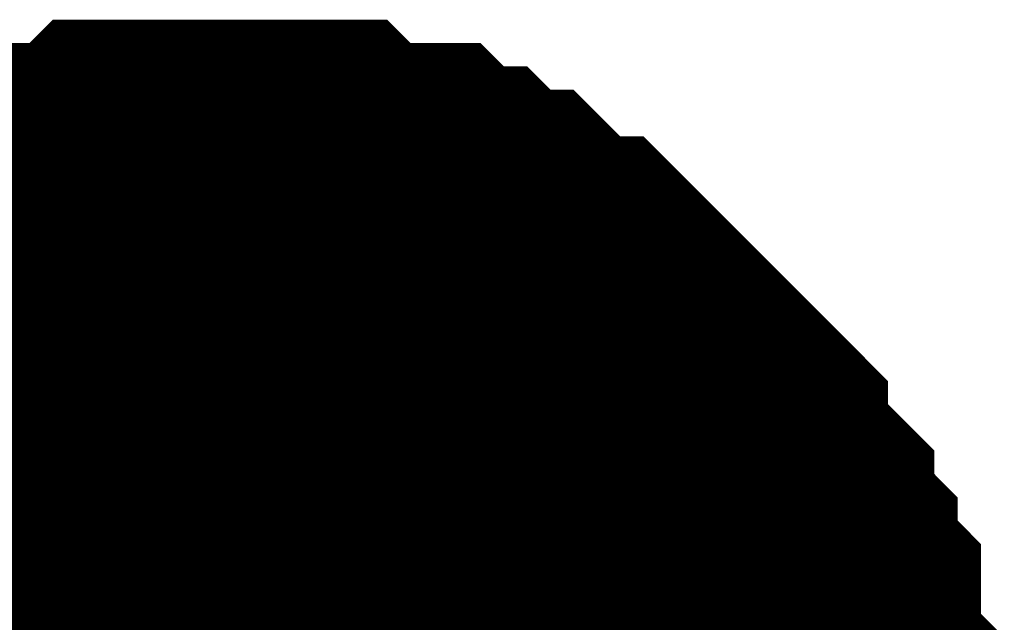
# Model space of a CAD drawing. Header units: inches. Extents: x 0 to 292, y 0 to 193.
# Tile 144 of 189: x 212.166 to 212.99, y 62.271 to 62.775. Entities that reach past the tile are written whole.
import ezdxf

# ---------------------------------------------------------------- set-up
doc = ezdxf.new("R2010")
doc.units = ezdxf.units.IN
doc.layers.add('Sheet', color=255, linetype='Continuous')

msp = doc.modelspace()

# ---------------------------------------------------------------- linework, layer by layer
at = {"layer": 'Sheet'}
for points in [[(212.00241, 62.508, 0.29972, 0.29972, 0), (212.02189, 62.5275, 0.29972, 0.29972, 0), (212.04138, 62.5275, 0.29972, 0.29972, 0), (212.06086, 62.54699, 0.29972, 0.29972, 0), (212.08034, 62.56648, 0.29972, 0.29972, 0), (212.09983, 62.56648, 0.29972, 0.29972, 0), (212.13879, 62.58597, 0.29972, 0.29972, 0), (212.15828, 62.58597, 0.29972, 0.29972, 0), (212.17776, 62.60546, 0.29972, 0.29972, 0), (212.19725, 62.60546, 0.29972, 0.29972, 0), (212.23621, 62.60546, 0.29972, 0.29972, 0), (212.2557, 62.62495, 0.29972, 0.29972, 0), (212.27518, 62.62495, 0.29972, 0.29972, 0), (212.31415, 62.62495, 0.29972, 0.29972, 0), (212.33363, 62.62495, 0.29972, 0.29972, 0)], [(212.00241, 62.508, 0.29972, 0.29972, 0), (212.02189, 62.5275, 0.29972, 0.29972, 0), (212.04138, 62.5275, 0.29972, 0.29972, 0), (212.06086, 62.54699, 0.29972, 0.29972, 0), (212.08034, 62.56648, 0.29972, 0.29972, 0), (212.09983, 62.56648, 0.29972, 0.29972, 0), (212.13879, 62.58597, 0.29972, 0.29972, 0), (212.15828, 62.58597, 0.29972, 0.29972, 0), (212.17776, 62.60546, 0.29972, 0.29972, 0), (212.19725, 62.60546, 0.29972, 0.29972, 0), (212.23621, 62.60546, 0.29972, 0.29972, 0), (212.2557, 62.62495, 0.29972, 0.29972, 0), (212.27518, 62.62495, 0.29972, 0.29972, 0), (212.31415, 62.62495, 0.29972, 0.29972, 0), (212.33363, 62.62495, 0.29972, 0.29972, 0)], [(212.00241, 62.508, 0.29972, 0.29972, 0), (212.02189, 62.5275, 0.29972, 0.29972, 0), (212.04138, 62.5275, 0.29972, 0.29972, 0), (212.06086, 62.54699, 0.29972, 0.29972, 0), (212.08034, 62.56648, 0.29972, 0.29972, 0), (212.09983, 62.56648, 0.29972, 0.29972, 0), (212.13879, 62.58597, 0.29972, 0.29972, 0), (212.15828, 62.58597, 0.29972, 0.29972, 0), (212.17776, 62.60546, 0.29972, 0.29972, 0), (212.19725, 62.60546, 0.29972, 0.29972, 0), (212.23621, 62.60546, 0.29972, 0.29972, 0), (212.2557, 62.62495, 0.29972, 0.29972, 0), (212.27518, 62.62495, 0.29972, 0.29972, 0), (212.31415, 62.62495, 0.29972, 0.29972, 0), (212.33363, 62.62495, 0.29972, 0.29972, 0)], [(212.00241, 62.508, 0.29972, 0.29972, 0), (212.02189, 62.5275, 0.29972, 0.29972, 0), (212.04138, 62.5275, 0.29972, 0.29972, 0), (212.06086, 62.54699, 0.29972, 0.29972, 0), (212.08034, 62.56648, 0.29972, 0.29972, 0), (212.09983, 62.56648, 0.29972, 0.29972, 0), (212.13879, 62.58597, 0.29972, 0.29972, 0), (212.15828, 62.58597, 0.29972, 0.29972, 0), (212.17776, 62.60546, 0.29972, 0.29972, 0), (212.19725, 62.60546, 0.29972, 0.29972, 0), (212.23621, 62.60546, 0.29972, 0.29972, 0), (212.2557, 62.62495, 0.29972, 0.29972, 0), (212.27518, 62.62495, 0.29972, 0.29972, 0), (212.31415, 62.62495, 0.29972, 0.29972, 0), (212.33363, 62.62495, 0.29972, 0.29972, 0)], [(212.00241, 62.508, 0.29972, 0.29972, 0), (212.02189, 62.5275, 0.29972, 0.29972, 0), (212.04138, 62.5275, 0.29972, 0.29972, 0), (212.06086, 62.54699, 0.29972, 0.29972, 0), (212.08034, 62.56648, 0.29972, 0.29972, 0), (212.09983, 62.56648, 0.29972, 0.29972, 0), (212.13879, 62.58597, 0.29972, 0.29972, 0), (212.15828, 62.58597, 0.29972, 0.29972, 0), (212.17776, 62.60546, 0.29972, 0.29972, 0), (212.19725, 62.60546, 0.29972, 0.29972, 0), (212.23621, 62.60546, 0.29972, 0.29972, 0), (212.2557, 62.62495, 0.29972, 0.29972, 0), (212.27518, 62.62495, 0.29972, 0.29972, 0), (212.31415, 62.62495, 0.29972, 0.29972, 0), (212.33363, 62.62495, 0.29972, 0.29972, 0)], [(212.00241, 62.508, 0.29972, 0.29972, 0), (212.02189, 62.5275, 0.29972, 0.29972, 0), (212.04138, 62.5275, 0.29972, 0.29972, 0), (212.06086, 62.54699, 0.29972, 0.29972, 0), (212.08034, 62.56648, 0.29972, 0.29972, 0), (212.09983, 62.56648, 0.29972, 0.29972, 0), (212.13879, 62.58597, 0.29972, 0.29972, 0), (212.15828, 62.58597, 0.29972, 0.29972, 0), (212.17776, 62.60546, 0.29972, 0.29972, 0), (212.19725, 62.60546, 0.29972, 0.29972, 0), (212.23621, 62.60546, 0.29972, 0.29972, 0), (212.2557, 62.62495, 0.29972, 0.29972, 0), (212.27518, 62.62495, 0.29972, 0.29972, 0), (212.31415, 62.62495, 0.29972, 0.29972, 0), (212.33363, 62.62495, 0.29972, 0.29972, 0)], [(212.00241, 62.508, 0.29972, 0.29972, 0), (212.02189, 62.5275, 0.29972, 0.29972, 0), (212.04138, 62.5275, 0.29972, 0.29972, 0), (212.06086, 62.54699, 0.29972, 0.29972, 0), (212.08034, 62.56648, 0.29972, 0.29972, 0), (212.09983, 62.56648, 0.29972, 0.29972, 0), (212.13879, 62.58597, 0.29972, 0.29972, 0), (212.15828, 62.58597, 0.29972, 0.29972, 0), (212.17776, 62.60546, 0.29972, 0.29972, 0), (212.19725, 62.60546, 0.29972, 0.29972, 0), (212.23621, 62.60546, 0.29972, 0.29972, 0), (212.2557, 62.62495, 0.29972, 0.29972, 0), (212.27518, 62.62495, 0.29972, 0.29972, 0), (212.31415, 62.62495, 0.29972, 0.29972, 0), (212.33363, 62.62495, 0.29972, 0.29972, 0)], [(212.33363, 62.62495, 0.29972, 0.29972, 0), (212.33363, 62.62495, 0.29972, 0.29972, 0)], [(212.33363, 62.62495, 0.29972, 0.29972, 0), (212.35311, 62.62495, 0.29972, 0.29972, 0), (212.39208, 62.62495, 0.29972, 0.29972, 0), (212.41157, 62.62495, 0.29972, 0.29972, 0), (212.43105, 62.60546, 0.29972, 0.29972, 0), (212.45053, 62.60546, 0.29972, 0.29972, 0), (212.4895, 62.60546, 0.29972, 0.29972, 0), (212.50898, 62.58597, 0.29972, 0.29972, 0), (212.52847, 62.58597, 0.29972, 0.29972, 0), (212.54795, 62.56648, 0.29972, 0.29972, 0), (212.56744, 62.56648, 0.29972, 0.29972, 0), (212.58692, 62.54699, 0.29972, 0.29972, 0), (212.6064, 62.5275, 0.29972, 0.29972, 0), (212.62589, 62.5275, 0.29972, 0.29972, 0), (212.64537, 62.508, 0.29972, 0.29972, 0), (212.66485, 62.48851, 0.29972, 0.29972, 0), (212.68434, 62.46902, 0.29972, 0.29972, 0), (212.70382, 62.44953, 0.29972, 0.29972, 0), (212.72331, 62.43004, 0.29972, 0.29972, 0), (212.74279, 62.41055, 0.29972, 0.29972, 0), (212.74279, 62.39106, 0.29972, 0.29972, 0), (212.76227, 62.37157, 0.29972, 0.29972, 0), (212.78176, 62.35208, 0.29972, 0.29972, 0), (212.78176, 62.33258, 0.29972, 0.29972, 0), (212.80124, 62.31309, 0.29972, 0.29972, 0), (212.80124, 62.2936, 0.29972, 0.29972, 0), (212.82072, 62.27411, 0.29972, 0.29972, 0), (212.82072, 62.23513, 0.29972, 0.29972, 0), (212.82072, 62.21564, 0.29972, 0.29972, 0), (212.84021, 62.19615, 0.29972, 0.29972, 0), (212.84021, 62.17666, 0.29972, 0.29972, 0), (212.84021, 62.13767, 0.29972, 0.29972, 0), (212.84021, 62.11818, 0.29972, 0.29972, 0)], [(212.33363, 62.62495, 0.29972, 0.29972, 0), (212.33363, 62.62495, 0.29972, 0.29972, 0)], [(212.33363, 62.62495, 0.29972, 0.29972, 0), (212.35311, 62.62495, 0.29972, 0.29972, 0), (212.39208, 62.62495, 0.29972, 0.29972, 0), (212.41157, 62.62495, 0.29972, 0.29972, 0), (212.43105, 62.60546, 0.29972, 0.29972, 0), (212.45053, 62.60546, 0.29972, 0.29972, 0), (212.4895, 62.60546, 0.29972, 0.29972, 0), (212.50898, 62.58597, 0.29972, 0.29972, 0), (212.52847, 62.58597, 0.29972, 0.29972, 0), (212.54795, 62.56648, 0.29972, 0.29972, 0), (212.56744, 62.56648, 0.29972, 0.29972, 0), (212.58692, 62.54699, 0.29972, 0.29972, 0), (212.6064, 62.5275, 0.29972, 0.29972, 0), (212.62589, 62.5275, 0.29972, 0.29972, 0), (212.64537, 62.508, 0.29972, 0.29972, 0), (212.66485, 62.48851, 0.29972, 0.29972, 0), (212.68434, 62.46902, 0.29972, 0.29972, 0), (212.70382, 62.44953, 0.29972, 0.29972, 0), (212.72331, 62.43004, 0.29972, 0.29972, 0), (212.74279, 62.41055, 0.29972, 0.29972, 0), (212.74279, 62.39106, 0.29972, 0.29972, 0), (212.76227, 62.37157, 0.29972, 0.29972, 0), (212.78176, 62.35208, 0.29972, 0.29972, 0), (212.78176, 62.33258, 0.29972, 0.29972, 0), (212.80124, 62.31309, 0.29972, 0.29972, 0), (212.80124, 62.2936, 0.29972, 0.29972, 0), (212.82072, 62.27411, 0.29972, 0.29972, 0), (212.82072, 62.23513, 0.29972, 0.29972, 0), (212.82072, 62.21564, 0.29972, 0.29972, 0), (212.84021, 62.19615, 0.29972, 0.29972, 0), (212.84021, 62.17666, 0.29972, 0.29972, 0), (212.84021, 62.13767, 0.29972, 0.29972, 0), (212.84021, 62.11818, 0.29972, 0.29972, 0)], [(212.33363, 62.62495, 0.29972, 0.29972, 0), (212.33363, 62.62495, 0.29972, 0.29972, 0)], [(212.33363, 62.62495, 0.29972, 0.29972, 0), (212.35311, 62.62495, 0.29972, 0.29972, 0), (212.39208, 62.62495, 0.29972, 0.29972, 0), (212.41157, 62.62495, 0.29972, 0.29972, 0), (212.43105, 62.60546, 0.29972, 0.29972, 0), (212.45053, 62.60546, 0.29972, 0.29972, 0), (212.4895, 62.60546, 0.29972, 0.29972, 0), (212.50898, 62.58597, 0.29972, 0.29972, 0), (212.52847, 62.58597, 0.29972, 0.29972, 0), (212.54795, 62.56648, 0.29972, 0.29972, 0), (212.56744, 62.56648, 0.29972, 0.29972, 0), (212.58692, 62.54699, 0.29972, 0.29972, 0), (212.6064, 62.5275, 0.29972, 0.29972, 0), (212.62589, 62.5275, 0.29972, 0.29972, 0), (212.64537, 62.508, 0.29972, 0.29972, 0), (212.66485, 62.48851, 0.29972, 0.29972, 0), (212.68434, 62.46902, 0.29972, 0.29972, 0), (212.70382, 62.44953, 0.29972, 0.29972, 0), (212.72331, 62.43004, 0.29972, 0.29972, 0), (212.74279, 62.41055, 0.29972, 0.29972, 0), (212.74279, 62.39106, 0.29972, 0.29972, 0), (212.76227, 62.37157, 0.29972, 0.29972, 0), (212.78176, 62.35208, 0.29972, 0.29972, 0), (212.78176, 62.33258, 0.29972, 0.29972, 0), (212.80124, 62.31309, 0.29972, 0.29972, 0), (212.80124, 62.2936, 0.29972, 0.29972, 0), (212.82072, 62.27411, 0.29972, 0.29972, 0), (212.82072, 62.23513, 0.29972, 0.29972, 0), (212.82072, 62.21564, 0.29972, 0.29972, 0), (212.84021, 62.19615, 0.29972, 0.29972, 0), (212.84021, 62.17666, 0.29972, 0.29972, 0), (212.84021, 62.13767, 0.29972, 0.29972, 0), (212.84021, 62.11818, 0.29972, 0.29972, 0)], [(212.33363, 62.62495, 0.29972, 0.29972, 0), (212.33363, 62.62495, 0.29972, 0.29972, 0)], [(212.33363, 62.62495, 0.29972, 0.29972, 0), (212.35311, 62.62495, 0.29972, 0.29972, 0), (212.39208, 62.62495, 0.29972, 0.29972, 0), (212.41157, 62.62495, 0.29972, 0.29972, 0), (212.43105, 62.60546, 0.29972, 0.29972, 0), (212.45053, 62.60546, 0.29972, 0.29972, 0), (212.4895, 62.60546, 0.29972, 0.29972, 0), (212.50898, 62.58597, 0.29972, 0.29972, 0), (212.52847, 62.58597, 0.29972, 0.29972, 0), (212.54795, 62.56648, 0.29972, 0.29972, 0), (212.56744, 62.56648, 0.29972, 0.29972, 0), (212.58692, 62.54699, 0.29972, 0.29972, 0), (212.6064, 62.5275, 0.29972, 0.29972, 0), (212.62589, 62.5275, 0.29972, 0.29972, 0), (212.64537, 62.508, 0.29972, 0.29972, 0), (212.66485, 62.48851, 0.29972, 0.29972, 0), (212.68434, 62.46902, 0.29972, 0.29972, 0), (212.70382, 62.44953, 0.29972, 0.29972, 0), (212.72331, 62.43004, 0.29972, 0.29972, 0), (212.74279, 62.41055, 0.29972, 0.29972, 0), (212.74279, 62.39106, 0.29972, 0.29972, 0), (212.76227, 62.37157, 0.29972, 0.29972, 0), (212.78176, 62.35208, 0.29972, 0.29972, 0), (212.78176, 62.33258, 0.29972, 0.29972, 0), (212.80124, 62.31309, 0.29972, 0.29972, 0), (212.80124, 62.2936, 0.29972, 0.29972, 0), (212.82072, 62.27411, 0.29972, 0.29972, 0), (212.82072, 62.23513, 0.29972, 0.29972, 0), (212.82072, 62.21564, 0.29972, 0.29972, 0), (212.84021, 62.19615, 0.29972, 0.29972, 0), (212.84021, 62.17666, 0.29972, 0.29972, 0), (212.84021, 62.13767, 0.29972, 0.29972, 0), (212.84021, 62.11818, 0.29972, 0.29972, 0)], [(212.33363, 62.62495, 0.29972, 0.29972, 0), (212.33363, 62.62495, 0.29972, 0.29972, 0)], [(212.33363, 62.62495, 0.29972, 0.29972, 0), (212.35311, 62.62495, 0.29972, 0.29972, 0), (212.39208, 62.62495, 0.29972, 0.29972, 0), (212.41157, 62.62495, 0.29972, 0.29972, 0), (212.43105, 62.60546, 0.29972, 0.29972, 0), (212.45053, 62.60546, 0.29972, 0.29972, 0), (212.4895, 62.60546, 0.29972, 0.29972, 0), (212.50898, 62.58597, 0.29972, 0.29972, 0), (212.52847, 62.58597, 0.29972, 0.29972, 0), (212.54795, 62.56648, 0.29972, 0.29972, 0), (212.56744, 62.56648, 0.29972, 0.29972, 0), (212.58692, 62.54699, 0.29972, 0.29972, 0), (212.6064, 62.5275, 0.29972, 0.29972, 0), (212.62589, 62.5275, 0.29972, 0.29972, 0), (212.64537, 62.508, 0.29972, 0.29972, 0), (212.66485, 62.48851, 0.29972, 0.29972, 0), (212.68434, 62.46902, 0.29972, 0.29972, 0), (212.70382, 62.44953, 0.29972, 0.29972, 0), (212.72331, 62.43004, 0.29972, 0.29972, 0), (212.74279, 62.41055, 0.29972, 0.29972, 0), (212.74279, 62.39106, 0.29972, 0.29972, 0), (212.76227, 62.37157, 0.29972, 0.29972, 0), (212.78176, 62.35208, 0.29972, 0.29972, 0), (212.78176, 62.33258, 0.29972, 0.29972, 0), (212.80124, 62.31309, 0.29972, 0.29972, 0), (212.80124, 62.2936, 0.29972, 0.29972, 0), (212.82072, 62.27411, 0.29972, 0.29972, 0), (212.82072, 62.23513, 0.29972, 0.29972, 0), (212.82072, 62.21564, 0.29972, 0.29972, 0), (212.84021, 62.19615, 0.29972, 0.29972, 0), (212.84021, 62.17666, 0.29972, 0.29972, 0), (212.84021, 62.13767, 0.29972, 0.29972, 0), (212.84021, 62.11818, 0.29972, 0.29972, 0)], [(212.33363, 62.62495, 0.29972, 0.29972, 0), (212.33363, 62.62495, 0.29972, 0.29972, 0)], [(212.33363, 62.62495, 0.29972, 0.29972, 0), (212.35311, 62.62495, 0.29972, 0.29972, 0), (212.39208, 62.62495, 0.29972, 0.29972, 0), (212.41157, 62.62495, 0.29972, 0.29972, 0), (212.43105, 62.60546, 0.29972, 0.29972, 0), (212.45053, 62.60546, 0.29972, 0.29972, 0), (212.4895, 62.60546, 0.29972, 0.29972, 0), (212.50898, 62.58597, 0.29972, 0.29972, 0), (212.52847, 62.58597, 0.29972, 0.29972, 0), (212.54795, 62.56648, 0.29972, 0.29972, 0), (212.56744, 62.56648, 0.29972, 0.29972, 0), (212.58692, 62.54699, 0.29972, 0.29972, 0), (212.6064, 62.5275, 0.29972, 0.29972, 0), (212.62589, 62.5275, 0.29972, 0.29972, 0), (212.64537, 62.508, 0.29972, 0.29972, 0), (212.66485, 62.48851, 0.29972, 0.29972, 0), (212.68434, 62.46902, 0.29972, 0.29972, 0), (212.70382, 62.44953, 0.29972, 0.29972, 0), (212.72331, 62.43004, 0.29972, 0.29972, 0), (212.74279, 62.41055, 0.29972, 0.29972, 0), (212.74279, 62.39106, 0.29972, 0.29972, 0), (212.76227, 62.37157, 0.29972, 0.29972, 0), (212.78176, 62.35208, 0.29972, 0.29972, 0), (212.78176, 62.33258, 0.29972, 0.29972, 0), (212.80124, 62.31309, 0.29972, 0.29972, 0), (212.80124, 62.2936, 0.29972, 0.29972, 0), (212.82072, 62.27411, 0.29972, 0.29972, 0), (212.82072, 62.23513, 0.29972, 0.29972, 0), (212.82072, 62.21564, 0.29972, 0.29972, 0), (212.84021, 62.19615, 0.29972, 0.29972, 0), (212.84021, 62.17666, 0.29972, 0.29972, 0), (212.84021, 62.13767, 0.29972, 0.29972, 0), (212.84021, 62.11818, 0.29972, 0.29972, 0)], [(212.33363, 62.62495, 0.29972, 0.29972, 0), (212.33363, 62.62495, 0.29972, 0.29972, 0)], [(212.33363, 62.62495, 0.29972, 0.29972, 0), (212.35311, 62.62495, 0.29972, 0.29972, 0), (212.39208, 62.62495, 0.29972, 0.29972, 0), (212.41157, 62.62495, 0.29972, 0.29972, 0), (212.43105, 62.60546, 0.29972, 0.29972, 0), (212.45053, 62.60546, 0.29972, 0.29972, 0), (212.4895, 62.60546, 0.29972, 0.29972, 0), (212.50898, 62.58597, 0.29972, 0.29972, 0), (212.52847, 62.58597, 0.29972, 0.29972, 0), (212.54795, 62.56648, 0.29972, 0.29972, 0), (212.56744, 62.56648, 0.29972, 0.29972, 0), (212.58692, 62.54699, 0.29972, 0.29972, 0), (212.6064, 62.5275, 0.29972, 0.29972, 0), (212.62589, 62.5275, 0.29972, 0.29972, 0), (212.64537, 62.508, 0.29972, 0.29972, 0), (212.66485, 62.48851, 0.29972, 0.29972, 0), (212.68434, 62.46902, 0.29972, 0.29972, 0), (212.70382, 62.44953, 0.29972, 0.29972, 0), (212.72331, 62.43004, 0.29972, 0.29972, 0), (212.74279, 62.41055, 0.29972, 0.29972, 0), (212.74279, 62.39106, 0.29972, 0.29972, 0), (212.76227, 62.37157, 0.29972, 0.29972, 0), (212.78176, 62.35208, 0.29972, 0.29972, 0), (212.78176, 62.33258, 0.29972, 0.29972, 0), (212.80124, 62.31309, 0.29972, 0.29972, 0), (212.80124, 62.2936, 0.29972, 0.29972, 0), (212.82072, 62.27411, 0.29972, 0.29972, 0), (212.82072, 62.23513, 0.29972, 0.29972, 0), (212.82072, 62.21564, 0.29972, 0.29972, 0), (212.84021, 62.19615, 0.29972, 0.29972, 0), (212.84021, 62.17666, 0.29972, 0.29972, 0), (212.84021, 62.13767, 0.29972, 0.29972, 0), (212.84021, 62.11818, 0.29972, 0.29972, 0)], [(212.09983, 62.56648, 0.09906, 0.09906, 0), (212.13879, 62.58597, 0.09906, 0.09906, 0), (212.15828, 62.58597, 0.09906, 0.09906, 0), (212.17776, 62.60546, 0.09906, 0.09906, 0), (212.19725, 62.60546, 0.09906, 0.09906, 0), (212.23621, 62.60546, 0.09906, 0.09906, 0), (212.2557, 62.62495, 0.09906, 0.09906, 0), (212.27518, 62.62495, 0.09906, 0.09906, 0), (212.31415, 62.62495, 0.09906, 0.09906, 0), (212.33363, 62.62495, 0.09906, 0.09906, 0)], [(212.09983, 62.56648, 0.09906, 0.09906, 0), (212.13879, 62.58597, 0.09906, 0.09906, 0), (212.15828, 62.58597, 0.09906, 0.09906, 0), (212.17776, 62.60546, 0.09906, 0.09906, 0), (212.19725, 62.60546, 0.09906, 0.09906, 0), (212.23621, 62.60546, 0.09906, 0.09906, 0), (212.2557, 62.62495, 0.09906, 0.09906, 0), (212.27518, 62.62495, 0.09906, 0.09906, 0), (212.31415, 62.62495, 0.09906, 0.09906, 0), (212.33363, 62.62495, 0.09906, 0.09906, 0)], [(212.09983, 62.56648, 0.09906, 0.09906, 0), (212.13879, 62.58597, 0.09906, 0.09906, 0), (212.15828, 62.58597, 0.09906, 0.09906, 0), (212.17776, 62.60546, 0.09906, 0.09906, 0), (212.19725, 62.60546, 0.09906, 0.09906, 0), (212.23621, 62.60546, 0.09906, 0.09906, 0), (212.2557, 62.62495, 0.09906, 0.09906, 0), (212.27518, 62.62495, 0.09906, 0.09906, 0), (212.31415, 62.62495, 0.09906, 0.09906, 0), (212.33363, 62.62495, 0.09906, 0.09906, 0)], [(212.09983, 62.56648, 0.09906, 0.09906, 0), (212.13879, 62.58597, 0.09906, 0.09906, 0), (212.15828, 62.58597, 0.09906, 0.09906, 0), (212.17776, 62.60546, 0.09906, 0.09906, 0), (212.19725, 62.60546, 0.09906, 0.09906, 0), (212.23621, 62.60546, 0.09906, 0.09906, 0), (212.2557, 62.62495, 0.09906, 0.09906, 0), (212.27518, 62.62495, 0.09906, 0.09906, 0), (212.31415, 62.62495, 0.09906, 0.09906, 0), (212.33363, 62.62495, 0.09906, 0.09906, 0)], [(212.09983, 62.56648, 0.09906, 0.09906, 0), (212.13879, 62.58597, 0.09906, 0.09906, 0), (212.15828, 62.58597, 0.09906, 0.09906, 0), (212.17776, 62.60546, 0.09906, 0.09906, 0), (212.19725, 62.60546, 0.09906, 0.09906, 0), (212.23621, 62.60546, 0.09906, 0.09906, 0), (212.2557, 62.62495, 0.09906, 0.09906, 0), (212.27518, 62.62495, 0.09906, 0.09906, 0), (212.31415, 62.62495, 0.09906, 0.09906, 0), (212.33363, 62.62495, 0.09906, 0.09906, 0)], [(212.09983, 62.56648, 0.09906, 0.09906, 0), (212.13879, 62.58597, 0.09906, 0.09906, 0), (212.15828, 62.58597, 0.09906, 0.09906, 0), (212.17776, 62.60546, 0.09906, 0.09906, 0), (212.19725, 62.60546, 0.09906, 0.09906, 0), (212.23621, 62.60546, 0.09906, 0.09906, 0), (212.2557, 62.62495, 0.09906, 0.09906, 0), (212.27518, 62.62495, 0.09906, 0.09906, 0), (212.31415, 62.62495, 0.09906, 0.09906, 0), (212.33363, 62.62495, 0.09906, 0.09906, 0)], [(212.09983, 62.56648, 0.09906, 0.09906, 0), (212.13879, 62.58597, 0.09906, 0.09906, 0), (212.15828, 62.58597, 0.09906, 0.09906, 0), (212.17776, 62.60546, 0.09906, 0.09906, 0), (212.19725, 62.60546, 0.09906, 0.09906, 0), (212.23621, 62.60546, 0.09906, 0.09906, 0), (212.2557, 62.62495, 0.09906, 0.09906, 0), (212.27518, 62.62495, 0.09906, 0.09906, 0), (212.31415, 62.62495, 0.09906, 0.09906, 0), (212.33363, 62.62495, 0.09906, 0.09906, 0)], [(212.33363, 62.62495, 0.09906, 0.09906, 0), (212.33363, 62.62495, 0.09906, 0.09906, 0)], [(212.33363, 62.62495, 0.09906, 0.09906, 0), (212.35311, 62.62495, 0.09906, 0.09906, 0), (212.39208, 62.62495, 0.09906, 0.09906, 0), (212.41157, 62.62495, 0.09906, 0.09906, 0), (212.43105, 62.60546, 0.09906, 0.09906, 0), (212.45053, 62.60546, 0.09906, 0.09906, 0), (212.4895, 62.60546, 0.09906, 0.09906, 0), (212.50898, 62.58597, 0.09906, 0.09906, 0), (212.52847, 62.58597, 0.09906, 0.09906, 0), (212.54795, 62.56648, 0.09906, 0.09906, 0), (212.56744, 62.56648, 0.09906, 0.09906, 0), (212.58692, 62.54699, 0.09906, 0.09906, 0), (212.6064, 62.5275, 0.09906, 0.09906, 0), (212.62589, 62.5275, 0.09906, 0.09906, 0), (212.64537, 62.508, 0.09906, 0.09906, 0), (212.66485, 62.48851, 0.09906, 0.09906, 0), (212.68434, 62.46902, 0.09906, 0.09906, 0), (212.70382, 62.44953, 0.09906, 0.09906, 0), (212.72331, 62.43004, 0.09906, 0.09906, 0), (212.74279, 62.41055, 0.09906, 0.09906, 0), (212.74279, 62.39106, 0.09906, 0.09906, 0), (212.76227, 62.37157, 0.09906, 0.09906, 0), (212.78176, 62.35208, 0.09906, 0.09906, 0), (212.78176, 62.33258, 0.09906, 0.09906, 0), (212.80124, 62.31309, 0.09906, 0.09906, 0), (212.80124, 62.2936, 0.09906, 0.09906, 0), (212.82072, 62.27411, 0.09906, 0.09906, 0), (212.82072, 62.23513, 0.09906, 0.09906, 0), (212.82072, 62.21564, 0.09906, 0.09906, 0)], [(212.33363, 62.62495, 0.09906, 0.09906, 0), (212.33363, 62.62495, 0.09906, 0.09906, 0)], [(212.33363, 62.62495, 0.09906, 0.09906, 0), (212.35311, 62.62495, 0.09906, 0.09906, 0), (212.39208, 62.62495, 0.09906, 0.09906, 0), (212.41157, 62.62495, 0.09906, 0.09906, 0), (212.43105, 62.60546, 0.09906, 0.09906, 0), (212.45053, 62.60546, 0.09906, 0.09906, 0), (212.4895, 62.60546, 0.09906, 0.09906, 0), (212.50898, 62.58597, 0.09906, 0.09906, 0), (212.52847, 62.58597, 0.09906, 0.09906, 0), (212.54795, 62.56648, 0.09906, 0.09906, 0), (212.56744, 62.56648, 0.09906, 0.09906, 0), (212.58692, 62.54699, 0.09906, 0.09906, 0), (212.6064, 62.5275, 0.09906, 0.09906, 0), (212.62589, 62.5275, 0.09906, 0.09906, 0), (212.64537, 62.508, 0.09906, 0.09906, 0), (212.66485, 62.48851, 0.09906, 0.09906, 0), (212.68434, 62.46902, 0.09906, 0.09906, 0), (212.70382, 62.44953, 0.09906, 0.09906, 0), (212.72331, 62.43004, 0.09906, 0.09906, 0), (212.74279, 62.41055, 0.09906, 0.09906, 0), (212.74279, 62.39106, 0.09906, 0.09906, 0), (212.76227, 62.37157, 0.09906, 0.09906, 0), (212.78176, 62.35208, 0.09906, 0.09906, 0), (212.78176, 62.33258, 0.09906, 0.09906, 0), (212.80124, 62.31309, 0.09906, 0.09906, 0), (212.80124, 62.2936, 0.09906, 0.09906, 0), (212.82072, 62.27411, 0.09906, 0.09906, 0), (212.82072, 62.23513, 0.09906, 0.09906, 0), (212.82072, 62.21564, 0.09906, 0.09906, 0)], [(212.33363, 62.62495, 0.09906, 0.09906, 0), (212.33363, 62.62495, 0.09906, 0.09906, 0)], [(212.33363, 62.62495, 0.09906, 0.09906, 0), (212.35311, 62.62495, 0.09906, 0.09906, 0), (212.39208, 62.62495, 0.09906, 0.09906, 0), (212.41157, 62.62495, 0.09906, 0.09906, 0), (212.43105, 62.60546, 0.09906, 0.09906, 0), (212.45053, 62.60546, 0.09906, 0.09906, 0), (212.4895, 62.60546, 0.09906, 0.09906, 0), (212.50898, 62.58597, 0.09906, 0.09906, 0), (212.52847, 62.58597, 0.09906, 0.09906, 0), (212.54795, 62.56648, 0.09906, 0.09906, 0), (212.56744, 62.56648, 0.09906, 0.09906, 0), (212.58692, 62.54699, 0.09906, 0.09906, 0), (212.6064, 62.5275, 0.09906, 0.09906, 0), (212.62589, 62.5275, 0.09906, 0.09906, 0), (212.64537, 62.508, 0.09906, 0.09906, 0), (212.66485, 62.48851, 0.09906, 0.09906, 0), (212.68434, 62.46902, 0.09906, 0.09906, 0), (212.70382, 62.44953, 0.09906, 0.09906, 0), (212.72331, 62.43004, 0.09906, 0.09906, 0), (212.74279, 62.41055, 0.09906, 0.09906, 0), (212.74279, 62.39106, 0.09906, 0.09906, 0), (212.76227, 62.37157, 0.09906, 0.09906, 0), (212.78176, 62.35208, 0.09906, 0.09906, 0), (212.78176, 62.33258, 0.09906, 0.09906, 0), (212.80124, 62.31309, 0.09906, 0.09906, 0), (212.80124, 62.2936, 0.09906, 0.09906, 0), (212.82072, 62.27411, 0.09906, 0.09906, 0), (212.82072, 62.23513, 0.09906, 0.09906, 0), (212.82072, 62.21564, 0.09906, 0.09906, 0)], [(212.33363, 62.62495, 0.09906, 0.09906, 0), (212.33363, 62.62495, 0.09906, 0.09906, 0)], [(212.33363, 62.62495, 0.09906, 0.09906, 0), (212.35311, 62.62495, 0.09906, 0.09906, 0), (212.39208, 62.62495, 0.09906, 0.09906, 0), (212.41157, 62.62495, 0.09906, 0.09906, 0), (212.43105, 62.60546, 0.09906, 0.09906, 0), (212.45053, 62.60546, 0.09906, 0.09906, 0), (212.4895, 62.60546, 0.09906, 0.09906, 0), (212.50898, 62.58597, 0.09906, 0.09906, 0), (212.52847, 62.58597, 0.09906, 0.09906, 0), (212.54795, 62.56648, 0.09906, 0.09906, 0), (212.56744, 62.56648, 0.09906, 0.09906, 0), (212.58692, 62.54699, 0.09906, 0.09906, 0), (212.6064, 62.5275, 0.09906, 0.09906, 0), (212.62589, 62.5275, 0.09906, 0.09906, 0), (212.64537, 62.508, 0.09906, 0.09906, 0), (212.66485, 62.48851, 0.09906, 0.09906, 0), (212.68434, 62.46902, 0.09906, 0.09906, 0), (212.70382, 62.44953, 0.09906, 0.09906, 0), (212.72331, 62.43004, 0.09906, 0.09906, 0), (212.74279, 62.41055, 0.09906, 0.09906, 0), (212.74279, 62.39106, 0.09906, 0.09906, 0), (212.76227, 62.37157, 0.09906, 0.09906, 0), (212.78176, 62.35208, 0.09906, 0.09906, 0), (212.78176, 62.33258, 0.09906, 0.09906, 0), (212.80124, 62.31309, 0.09906, 0.09906, 0), (212.80124, 62.2936, 0.09906, 0.09906, 0), (212.82072, 62.27411, 0.09906, 0.09906, 0), (212.82072, 62.23513, 0.09906, 0.09906, 0), (212.82072, 62.21564, 0.09906, 0.09906, 0)], [(212.33363, 62.62495, 0.09906, 0.09906, 0), (212.33363, 62.62495, 0.09906, 0.09906, 0)], [(212.33363, 62.62495, 0.09906, 0.09906, 0), (212.35311, 62.62495, 0.09906, 0.09906, 0), (212.39208, 62.62495, 0.09906, 0.09906, 0), (212.41157, 62.62495, 0.09906, 0.09906, 0), (212.43105, 62.60546, 0.09906, 0.09906, 0), (212.45053, 62.60546, 0.09906, 0.09906, 0), (212.4895, 62.60546, 0.09906, 0.09906, 0), (212.50898, 62.58597, 0.09906, 0.09906, 0), (212.52847, 62.58597, 0.09906, 0.09906, 0), (212.54795, 62.56648, 0.09906, 0.09906, 0), (212.56744, 62.56648, 0.09906, 0.09906, 0), (212.58692, 62.54699, 0.09906, 0.09906, 0), (212.6064, 62.5275, 0.09906, 0.09906, 0), (212.62589, 62.5275, 0.09906, 0.09906, 0), (212.64537, 62.508, 0.09906, 0.09906, 0), (212.66485, 62.48851, 0.09906, 0.09906, 0), (212.68434, 62.46902, 0.09906, 0.09906, 0), (212.70382, 62.44953, 0.09906, 0.09906, 0), (212.72331, 62.43004, 0.09906, 0.09906, 0), (212.74279, 62.41055, 0.09906, 0.09906, 0), (212.74279, 62.39106, 0.09906, 0.09906, 0), (212.76227, 62.37157, 0.09906, 0.09906, 0), (212.78176, 62.35208, 0.09906, 0.09906, 0), (212.78176, 62.33258, 0.09906, 0.09906, 0), (212.80124, 62.31309, 0.09906, 0.09906, 0), (212.80124, 62.2936, 0.09906, 0.09906, 0), (212.82072, 62.27411, 0.09906, 0.09906, 0), (212.82072, 62.23513, 0.09906, 0.09906, 0), (212.82072, 62.21564, 0.09906, 0.09906, 0)], [(212.33363, 62.62495, 0.09906, 0.09906, 0), (212.33363, 62.62495, 0.09906, 0.09906, 0)], [(212.33363, 62.62495, 0.09906, 0.09906, 0), (212.35311, 62.62495, 0.09906, 0.09906, 0), (212.39208, 62.62495, 0.09906, 0.09906, 0), (212.41157, 62.62495, 0.09906, 0.09906, 0), (212.43105, 62.60546, 0.09906, 0.09906, 0), (212.45053, 62.60546, 0.09906, 0.09906, 0), (212.4895, 62.60546, 0.09906, 0.09906, 0), (212.50898, 62.58597, 0.09906, 0.09906, 0), (212.52847, 62.58597, 0.09906, 0.09906, 0), (212.54795, 62.56648, 0.09906, 0.09906, 0), (212.56744, 62.56648, 0.09906, 0.09906, 0), (212.58692, 62.54699, 0.09906, 0.09906, 0), (212.6064, 62.5275, 0.09906, 0.09906, 0), (212.62589, 62.5275, 0.09906, 0.09906, 0), (212.64537, 62.508, 0.09906, 0.09906, 0), (212.66485, 62.48851, 0.09906, 0.09906, 0), (212.68434, 62.46902, 0.09906, 0.09906, 0), (212.70382, 62.44953, 0.09906, 0.09906, 0), (212.72331, 62.43004, 0.09906, 0.09906, 0), (212.74279, 62.41055, 0.09906, 0.09906, 0), (212.74279, 62.39106, 0.09906, 0.09906, 0), (212.76227, 62.37157, 0.09906, 0.09906, 0), (212.78176, 62.35208, 0.09906, 0.09906, 0), (212.78176, 62.33258, 0.09906, 0.09906, 0), (212.80124, 62.31309, 0.09906, 0.09906, 0), (212.80124, 62.2936, 0.09906, 0.09906, 0), (212.82072, 62.27411, 0.09906, 0.09906, 0), (212.82072, 62.23513, 0.09906, 0.09906, 0), (212.82072, 62.21564, 0.09906, 0.09906, 0)], [(212.33363, 62.62495, 0.09906, 0.09906, 0), (212.33363, 62.62495, 0.09906, 0.09906, 0)], [(212.33363, 62.62495, 0.09906, 0.09906, 0), (212.35311, 62.62495, 0.09906, 0.09906, 0), (212.39208, 62.62495, 0.09906, 0.09906, 0), (212.41157, 62.62495, 0.09906, 0.09906, 0), (212.43105, 62.60546, 0.09906, 0.09906, 0), (212.45053, 62.60546, 0.09906, 0.09906, 0), (212.4895, 62.60546, 0.09906, 0.09906, 0), (212.50898, 62.58597, 0.09906, 0.09906, 0), (212.52847, 62.58597, 0.09906, 0.09906, 0), (212.54795, 62.56648, 0.09906, 0.09906, 0), (212.56744, 62.56648, 0.09906, 0.09906, 0), (212.58692, 62.54699, 0.09906, 0.09906, 0), (212.6064, 62.5275, 0.09906, 0.09906, 0), (212.62589, 62.5275, 0.09906, 0.09906, 0), (212.64537, 62.508, 0.09906, 0.09906, 0), (212.66485, 62.48851, 0.09906, 0.09906, 0), (212.68434, 62.46902, 0.09906, 0.09906, 0), (212.70382, 62.44953, 0.09906, 0.09906, 0), (212.72331, 62.43004, 0.09906, 0.09906, 0), (212.74279, 62.41055, 0.09906, 0.09906, 0), (212.74279, 62.39106, 0.09906, 0.09906, 0), (212.76227, 62.37157, 0.09906, 0.09906, 0), (212.78176, 62.35208, 0.09906, 0.09906, 0), (212.78176, 62.33258, 0.09906, 0.09906, 0), (212.80124, 62.31309, 0.09906, 0.09906, 0), (212.80124, 62.2936, 0.09906, 0.09906, 0), (212.82072, 62.27411, 0.09906, 0.09906, 0), (212.82072, 62.23513, 0.09906, 0.09906, 0), (212.82072, 62.21564, 0.09906, 0.09906, 0)]]:
    msp.add_lwpolyline(points, format="xyseb", dxfattribs=at)
msp.add_lwpolyline([(212.09, 62.12802, 0.508, 0.508, 1), (212.598, 62.12802, 0.508, 0.508, 1)], format="xyseb", close=True, dxfattribs=at)

doc.saveas('drawing.dxf')
